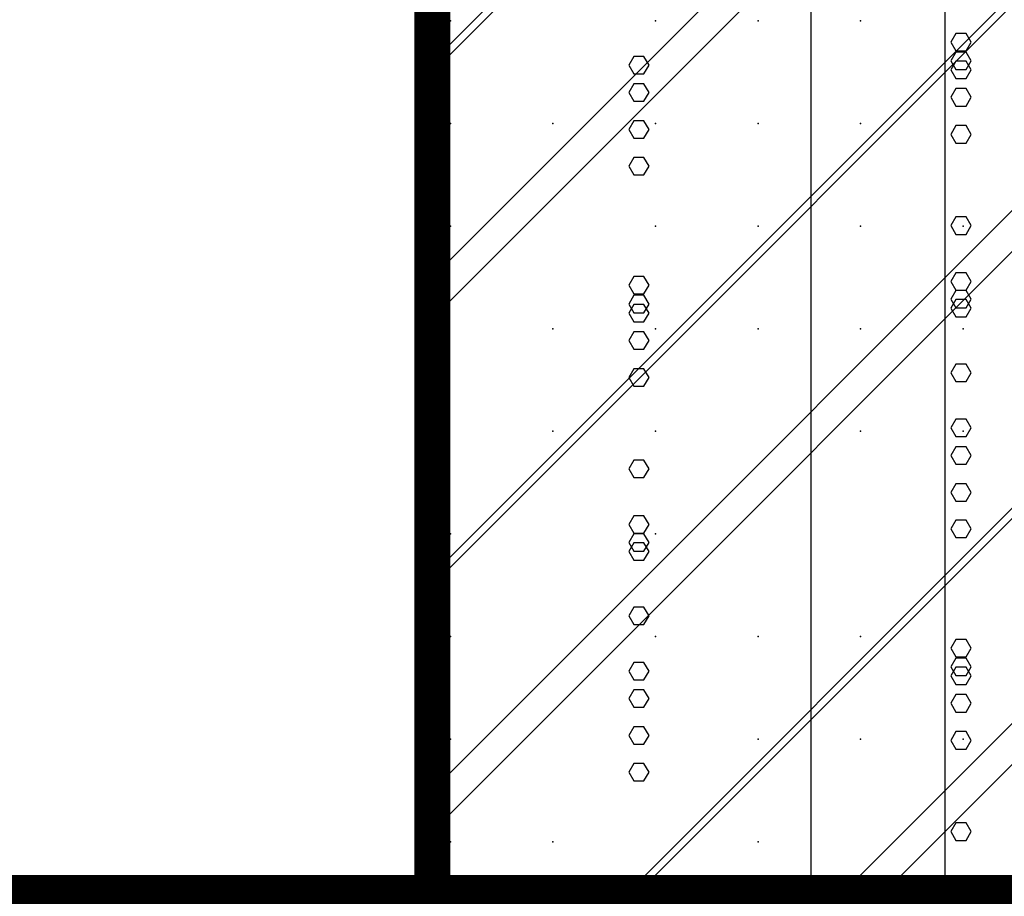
# Model space of a CAD drawing. Extents: x -2 to 113, y -136 to 16.
# Tile 76 of 256: x 48.6 to 51.42, y -95.65 to -93.14. Entities that reach past the tile are written whole.
import ezdxf

# ---------------------------------------------------------------- set-up
doc = ezdxf.new("R2010")
doc.units = 0
doc.header["$MEASUREMENT"] = 0
doc.linetypes.add('SOLID', pattern=[0])
doc.layers.get('0').update_dxf_attribs({"linetype": 'SOLID'})
for name, color, linetype in [('1', 7, 'SOLID'), ('10', 7, 'SOLID'), ('11', 7, 'SOLID'), ('12', 7, 'SOLID'), ('13', 7, 'SOLID'), ('14', 7, 'SOLID'), ('15', 7, 'SOLID'), ('16', 7, 'SOLID'), ('17', 7, 'SOLID'), ('18', 7, 'SOLID'), ('19', 7, 'SOLID'), ('2', 7, 'SOLID'), ('20', 7, 'SOLID'), ('21', 7, 'SOLID'), ('22', 7, 'SOLID'), ('23', 7, 'SOLID'), ('24', 7, 'SOLID'), ('25', 7, 'SOLID'), ('26', 7, 'SOLID'), ('27', 7, 'SOLID'), ('28', 7, 'SOLID'), ('29', 7, 'SOLID'), ('3', 7, 'SOLID'), ('30', 7, 'SOLID'), ('31', 7, 'SOLID'), ('32', 7, 'SOLID'), ('33', 7, 'SOLID'), ('34', 7, 'SOLID'), ('35', 7, 'SOLID'), ('36', 7, 'SOLID'), ('37', 7, 'SOLID'), ('38', 7, 'SOLID'), ('39', 7, 'SOLID'), ('4', 7, 'SOLID'), ('40', 7, 'SOLID'), ('41', 7, 'SOLID'), ('42', 7, 'SOLID'), ('43', 7, 'SOLID'), ('44', 7, 'SOLID'), ('45', 7, 'SOLID'), ('46', 7, 'SOLID'), ('47', 7, 'SOLID'), ('48', 7, 'SOLID'), ('49', 7, 'SOLID'), ('5', 7, 'SOLID'), ('50', 7, 'SOLID'), ('51', 7, 'SOLID'), ('52', 7, 'SOLID'), ('53', 7, 'SOLID'), ('54', 7, 'SOLID'), ('55', 7, 'SOLID'), ('56', 7, 'SOLID'), ('57', 7, 'SOLID'), ('58', 7, 'SOLID'), ('59', 7, 'SOLID'), ('6', 7, 'SOLID'), ('60', 7, 'SOLID'), ('61', 7, 'SOLID'), ('62', 7, 'SOLID'), ('63', 7, 'SOLID'), ('64', 7, 'SOLID'), ('65', 7, 'SOLID'), ('66', 7, 'SOLID'), ('67', 7, 'SOLID'), ('68', 7, 'SOLID'), ('7', 7, 'SOLID'), ('8', 7, 'SOLID'), ('9', 7, 'SOLID')]:
    doc.layers.add(name, color=color, linetype=linetype)

msp = doc.modelspace()

# ---------------------------------------------------------------- linework, layer by layer
at = {"color": 7, "linetype": 'SOLID', "const_width": 0.1029}
msp.add_lwpolyline([(49.7825, -13.1385), (49.7825, -125.6385)], dxfattribs=at)
at = {"layer": '1', "color": 7, "linetype": 'SOLID', "const_width": 0.1029}
msp.add_lwpolyline([(49.7825, -13.1385), (49.7825, -125.6385)], dxfattribs=at)
at = {"layer": '10', "color": 7, "linetype": 'SOLID', "const_width": 0.1029}
msp.add_lwpolyline([(49.7825, -13.1385), (49.7825, -125.6385)], dxfattribs=at)
at = {"layer": '10', "color": 7, "linetype": 'SOLID'}
for points in [[(50.8681, -125.6385), (50.8681, -90.6385)], [(51.3272, -93.7256), (51.3127, -93.7007), (51.2838, -93.7007), (51.2693, -93.7256), (51.2838, -93.7505), (51.3127, -93.7505), (51.3272, -93.7256)], [(50.4037, -94.4227), (50.3892, -94.3978), (50.3603, -94.3978), (50.3458, -94.4227), (50.3603, -94.4476), (50.3892, -94.4476), (50.4037, -94.4227)], [(51.3272, -95.4625), (51.3127, -95.4376), (51.2838, -95.4376), (51.2693, -95.4625), (51.2838, -95.4874), (51.3127, -95.4874), (51.3272, -95.4625)]]:
    msp.add_lwpolyline(points, dxfattribs=at)
at = {"layer": '11', "color": 7, "linetype": 'SOLID', "const_width": 0.1029}
msp.add_lwpolyline([(49.7825, -13.1385), (49.7825, -125.6385)], dxfattribs=at)
at = {"layer": '12', "color": 7, "linetype": 'SOLID', "const_width": 0.1029}
msp.add_lwpolyline([(49.7825, -13.1385), (49.7825, -125.6385)], dxfattribs=at)
at = {"layer": '12', "color": 7, "linetype": 'SOLID'}
for points in [[(50.8681, -125.6385), (50.8681, -74.1385)], [(50.4037, -93.5549), (50.3892, -93.53), (50.3603, -93.53), (50.3458, -93.5549), (50.3603, -93.5798), (50.3892, -93.5798), (50.4037, -93.5549)], [(51.3272, -94.5947), (51.3127, -94.5698), (51.2838, -94.5698), (51.2693, -94.5947), (51.2838, -94.6196), (51.3127, -94.6196), (51.3272, -94.5947)], [(50.4037, -95.2918), (50.3892, -95.2669), (50.3603, -95.2669), (50.3458, -95.2918), (50.3603, -95.3167), (50.3892, -95.3167), (50.4037, -95.2918)]]:
    msp.add_lwpolyline(points, dxfattribs=at)
at = {"layer": '13', "color": 7, "linetype": 'SOLID', "const_width": 0.1029}
msp.add_lwpolyline([(49.7825, -13.1385), (49.7825, -125.6385)], dxfattribs=at)
at = {"layer": '14', "color": 7, "linetype": 'SOLID', "const_width": 0.1029}
msp.add_lwpolyline([(49.7825, -13.1385), (49.7825, -125.6385)], dxfattribs=at)
at = {"layer": '14', "color": 7, "linetype": 'SOLID'}
for points in [[(50.8681, -125.6385), (50.8681, -74.1385)], [(50.4037, -93.5549), (50.3892, -93.53), (50.3603, -93.53), (50.3458, -93.5549), (50.3603, -93.5798), (50.3892, -93.5798), (50.4037, -93.5549)], [(51.3272, -94.5947), (51.3127, -94.5698), (51.2838, -94.5698), (51.2693, -94.5947), (51.2838, -94.6196), (51.3127, -94.6196), (51.3272, -94.5947)], [(50.4037, -95.2918), (50.3892, -95.2669), (50.3603, -95.2669), (50.3458, -95.2918), (50.3603, -95.3167), (50.3892, -95.3167), (50.4037, -95.2918)]]:
    msp.add_lwpolyline(points, dxfattribs=at)
at = {"layer": '15', "color": 7, "linetype": 'SOLID', "const_width": 0.1029}
msp.add_lwpolyline([(49.7825, -13.1385), (49.7825, -125.6385)], dxfattribs=at)
at = {"layer": '16', "color": 7, "linetype": 'SOLID', "const_width": 0.1029}
msp.add_lwpolyline([(49.7825, -13.1385), (49.7825, -125.6385)], dxfattribs=at)
at = {"layer": '16', "color": 7, "linetype": 'SOLID'}
for points in [[(50.8681, -125.6385), (50.8681, -68.6385)], [(50.4037, -93.2657), (50.3892, -93.2408), (50.3603, -93.2408), (50.3458, -93.2657), (50.3603, -93.2905), (50.3892, -93.2905), (50.4037, -93.2657)], [(51.3272, -94.3055), (51.3127, -94.2806), (51.2838, -94.2806), (51.2693, -94.3055), (51.2838, -94.3304), (51.3127, -94.3304), (51.3272, -94.3055)], [(50.4037, -95.0026), (50.3892, -94.9777), (50.3603, -94.9777), (50.3458, -95.0026), (50.3603, -95.0275), (50.3892, -95.0275), (50.4037, -95.0026)]]:
    msp.add_lwpolyline(points, dxfattribs=at)
at = {"layer": '17', "color": 7, "linetype": 'SOLID', "const_width": 0.1029}
msp.add_lwpolyline([(49.7825, -13.1385), (49.7825, -125.6385)], dxfattribs=at)
at = {"layer": '18', "color": 7, "linetype": 'SOLID', "const_width": 0.1029}
msp.add_lwpolyline([(49.7825, -13.1385), (49.7825, -125.6385)], dxfattribs=at)
at = {"layer": '18', "color": 7, "linetype": 'SOLID'}
for points in [[(50.8681, -125.6385), (50.8681, -55.6385)], [(51.3272, -93.4639), (51.3127, -93.439), (51.2838, -93.439), (51.2693, -93.4639), (51.2838, -93.4888), (51.3127, -93.4888), (51.3272, -93.4639)], [(50.4037, -94.161), (50.3892, -94.1361), (50.3603, -94.1361), (50.3458, -94.161), (50.3603, -94.1859), (50.3892, -94.1859), (50.4037, -94.161)], [(51.3272, -95.2008), (51.3127, -95.1759), (51.2838, -95.1759), (51.2693, -95.2008), (51.2838, -95.2257), (51.3127, -95.2257), (51.3272, -95.2008)]]:
    msp.add_lwpolyline(points, dxfattribs=at)
at = {"layer": '19', "color": 7, "linetype": 'SOLID', "const_width": 0.1029}
msp.add_lwpolyline([(49.7825, -13.1385), (49.7825, -125.6385)], dxfattribs=at)
at = {"layer": '2', "color": 7, "linetype": 'SOLID', "const_width": 0.1029}
msp.add_lwpolyline([(49.7825, -13.1385), (49.7825, -125.6385)], dxfattribs=at)
at = {"layer": '2', "color": 7, "linetype": 'SOLID'}
for points in [[(50.8681, -125.6385), (50.8681, -64.1385)], [(51.3272, -93.2793), (51.3127, -93.2544), (51.2838, -93.2544), (51.2693, -93.2793), (51.2838, -93.3042), (51.3127, -93.3042), (51.3272, -93.2793)], [(50.4037, -93.9764), (50.3892, -93.9515), (50.3603, -93.9515), (50.3458, -93.9764), (50.3603, -94.0013), (50.3892, -94.0013), (50.4037, -93.9764)], [(51.3272, -95.0162), (51.3127, -94.9913), (51.2838, -94.9913), (51.2693, -95.0162), (51.2838, -95.0411), (51.3127, -95.0411), (51.3272, -95.0162)]]:
    msp.add_lwpolyline(points, dxfattribs=at)
at = {"layer": '20', "color": 7, "linetype": 'SOLID', "const_width": 0.1029}
msp.add_lwpolyline([(49.7825, -13.1385), (49.7825, -125.6385)], dxfattribs=at)
at = {"layer": '20', "color": 7, "linetype": 'SOLID'}
for points in [[(50.8681, -125.6385), (50.8681, -89.1385)], [(51.3272, -93.9625), (51.3127, -93.9376), (51.2838, -93.9376), (51.2693, -93.9625), (51.2838, -93.9874), (51.3127, -93.9874), (51.3272, -93.9625)], [(50.4037, -94.6596), (50.3892, -94.6347), (50.3603, -94.6347), (50.3458, -94.6596), (50.3603, -94.6845), (50.3892, -94.6845), (50.4037, -94.6596)]]:
    msp.add_lwpolyline(points, dxfattribs=at)
at = {"layer": '21', "color": 7, "linetype": 'SOLID', "const_width": 0.1029}
msp.add_lwpolyline([(49.7825, -13.1385), (49.7825, -125.6385)], dxfattribs=at)
at = {"layer": '22', "color": 7, "linetype": 'SOLID', "const_width": 0.1029}
msp.add_lwpolyline([(49.7825, -13.1385), (49.7825, -125.6385)], dxfattribs=at)
at = {"layer": '22', "color": 7, "linetype": 'SOLID'}
for points in [[(50.8681, -125.6385), (50.8681, -45.6385)], [(51.3272, -93.8854), (51.3127, -93.8605), (51.2838, -93.8605), (51.2693, -93.8854), (51.2838, -93.9103), (51.3127, -93.9103), (51.3272, -93.8854)], [(50.4037, -94.5825), (50.3892, -94.5576), (50.3603, -94.5576), (50.3458, -94.5825), (50.3603, -94.6074), (50.3892, -94.6074), (50.4037, -94.5825)], [(51.3272, -95.6223), (51.3127, -95.5974), (51.2838, -95.5974), (51.2693, -95.6223), (51.2838, -95.6472), (51.3127, -95.6472), (51.3272, -95.6223)]]:
    msp.add_lwpolyline(points, dxfattribs=at)
at = {"layer": '23', "color": 7, "linetype": 'SOLID', "const_width": 0.1029}
msp.add_lwpolyline([(49.7825, -13.1385), (49.7825, -125.6385)], dxfattribs=at)
at = {"layer": '24', "color": 7, "linetype": 'SOLID', "const_width": 0.1029}
msp.add_lwpolyline([(49.7825, -13.1385), (49.7825, -125.6385)], dxfattribs=at)
at = {"layer": '24', "color": 7, "linetype": 'SOLID'}
for points in [[(50.8681, -125.6385), (50.8681, -60.6385)], [(51.3272, -93.2531), (51.3127, -93.2283), (51.2838, -93.2283), (51.2693, -93.2531), (51.2838, -93.278), (51.3127, -93.278), (51.3272, -93.2531)], [(50.4037, -93.9502), (50.3892, -93.9253), (50.3603, -93.9253), (50.3458, -93.9502), (50.3603, -93.9751), (50.3892, -93.9751), (50.4037, -93.9502)], [(51.3272, -94.9901), (51.3127, -94.9652), (51.2838, -94.9652), (51.2693, -94.9901), (51.2838, -95.015), (51.3127, -95.015), (51.3272, -94.9901)]]:
    msp.add_lwpolyline(points, dxfattribs=at)
at = {"layer": '25', "color": 7, "linetype": 'SOLID', "const_width": 0.1029}
msp.add_lwpolyline([(49.7825, -13.1385), (49.7825, -125.6385)], dxfattribs=at)
at = {"layer": '26', "color": 7, "linetype": 'SOLID', "const_width": 0.1029}
for points in [[(49.7825, -13.1385), (49.7825, -125.6385)], [(13.0178, -95.6385), (49.7825, -95.6385)], [(49.7825, -95.6385), (54.1942, -95.6385)]]:
    msp.add_lwpolyline(points, dxfattribs=at)
at = {"layer": '26', "color": 7, "linetype": 'SOLID'}
for points in [[(50.8681, -95.6385), (50.8681, -86.6385)], [(51.3272, -93.1994), (51.3127, -93.1745), (51.2838, -93.1745), (51.2693, -93.1994), (51.2838, -93.2243), (51.3127, -93.2243), (51.3272, -93.1994)], [(50.4037, -93.8965), (50.3892, -93.8716), (50.3603, -93.8716), (50.3458, -93.8965), (50.3603, -93.9214), (50.3892, -93.9214), (50.4037, -93.8965)], [(51.3272, -94.9363), (51.3127, -94.9114), (51.2838, -94.9114), (51.2693, -94.9363), (51.2838, -94.9612), (51.3127, -94.9612), (51.3272, -94.9363)], [(50.4037, -95.6334), (50.3892, -95.6085), (50.3603, -95.6085), (50.3458, -95.6334), (50.3488, -95.6385), (50.4008, -95.6385), (50.4037, -95.6334)]]:
    msp.add_lwpolyline(points, dxfattribs=at)
at = {"layer": '27', "color": 7, "linetype": 'SOLID', "const_width": 0.1029}
msp.add_lwpolyline([(49.7825, -13.1385), (49.7825, -125.6385)], dxfattribs=at)
at = {"layer": '27', "color": 7, "linetype": 'SOLID'}
msp.add_lwpolyline([(51.2531, -125.6385), (51.2531, -55.6385)], dxfattribs=at)
at = {"layer": '27', "color": 7}
for p in [(50.4222, -93.1385), (51.0104, -93.4326), (49.8339, -93.7267), (50.7163, -94.0209), (51.3045, -94.315), (50.4222, -94.9032), (49.8339, -95.4915)]:
    msp.add_point(p, dxfattribs=at)
at = {"layer": '28', "color": 7, "linetype": 'SOLID', "const_width": 0.1029}
msp.add_lwpolyline([(49.7825, -13.1385), (49.7825, -125.6385)], dxfattribs=at)
at = {"layer": '29', "color": 7, "linetype": 'SOLID', "const_width": 0.1029}
for points in [[(49.7825, -13.1385), (49.7825, -125.6385)], [(13.0178, -95.6385), (13.7531, -95.6385), (14.4884, -96.4547), (48.3119, -96.4547), (49.0472, -95.6385), (49.7825, -95.6385)], [(49.7825, -95.6385), (54.1942, -95.6385)]]:
    msp.add_lwpolyline(points, dxfattribs=at)
at = {"layer": '29', "color": 7, "linetype": 'SOLID'}
for points in [[(50.8681, -95.6385), (50.8681, -60.1385)], [(50.4037, -93.4502), (50.3892, -93.4253), (50.3603, -93.4253), (50.3458, -93.4502), (50.3603, -93.4751), (50.3892, -93.4751), (50.4037, -93.4502)], [(51.3272, -94.4901), (51.3127, -94.4652), (51.2838, -94.4652), (51.2693, -94.4901), (51.2838, -94.515), (51.3127, -94.515), (51.3272, -94.4901)], [(50.4037, -95.1871), (50.3892, -95.1622), (50.3603, -95.1622), (50.3458, -95.1871), (50.3603, -95.212), (50.3892, -95.212), (50.4037, -95.1871)]]:
    msp.add_lwpolyline(points, dxfattribs=at)
at = {"layer": '3', "color": 7, "linetype": 'SOLID', "const_width": 0.1029}
msp.add_lwpolyline([(49.7825, -13.1385), (49.7825, -125.6385)], dxfattribs=at)
at = {"layer": '30', "color": 7, "linetype": 'SOLID', "const_width": 0.1029}
msp.add_lwpolyline([(49.7825, -13.1385), (49.7825, -125.6385)], dxfattribs=at)
at = {"layer": '30', "color": 7, "linetype": 'SOLID'}
for points in [[(50.8681, -125.6385), (50.8681, -85.6385)], [(49.7825, -93.8738), (54.1942, -89.462)], [(49.7825, -95.3444), (54.1942, -90.9326)], [(49.7825, -96.815), (54.1942, -92.4032)], [(51.3272, -93.9363), (51.3127, -93.9114), (51.2838, -93.9114), (51.2693, -93.9363), (51.2838, -93.9612), (51.3127, -93.9612), (51.3272, -93.9363)], [(50.4037, -94.6334), (50.3892, -94.6085), (50.3603, -94.6085), (50.3458, -94.6334), (50.3603, -94.6583), (50.3892, -94.6583), (50.4037, -94.6334)]]:
    msp.add_lwpolyline(points, dxfattribs=at)
at = {"layer": '30', "color": 7}
for p in [(50.4222, -93.1385), (51.0104, -93.4326), (49.8339, -93.7267), (50.7163, -94.0209), (51.3045, -94.315), (50.4222, -94.9032), (49.8339, -95.4915)]:
    msp.add_point(p, dxfattribs=at)
at = {"layer": '31', "color": 7, "linetype": 'SOLID', "const_width": 0.1029}
msp.add_lwpolyline([(49.7825, -13.1385), (49.7825, -125.6385)], dxfattribs=at)
at = {"layer": '31', "color": 7, "linetype": 'SOLID'}
for points in [[(49.7825, -93.2856), (54.1942, -88.8738)], [(49.7825, -94.7562), (54.1942, -90.3444)], [(49.7825, -96.2267), (54.1942, -91.815)]]:
    msp.add_lwpolyline(points, dxfattribs=at)
at = {"layer": '31', "color": 7}
for p in [(49.8339, -93.1385), (50.7163, -93.4326), (51.3045, -93.7267), (50.4222, -94.315), (49.8339, -94.9032), (50.7163, -95.1973), (50.1281, -95.4915)]:
    msp.add_point(p, dxfattribs=at)
at = {"layer": '32', "color": 7, "linetype": 'SOLID', "const_width": 0.1029}
msp.add_lwpolyline([(49.7825, -13.1385), (49.7825, -125.6385)], dxfattribs=at)
at = {"layer": '32', "color": 7, "linetype": 'SOLID'}
for points in [[(49.7825, -93.2856), (54.1942, -88.8738)], [(49.7825, -94.7562), (54.1942, -90.3444)], [(49.7825, -96.2267), (54.1942, -91.815)]]:
    msp.add_lwpolyline(points, dxfattribs=at)
at = {"layer": '32', "color": 7}
for p in [(49.8339, -93.1385), (50.7163, -93.4326), (51.3045, -93.7267), (50.4222, -94.315), (49.8339, -94.9032), (50.7163, -95.1973), (50.1281, -95.4915)]:
    msp.add_point(p, dxfattribs=at)
at = {"layer": '33', "color": 7, "linetype": 'SOLID', "const_width": 0.1029}
msp.add_lwpolyline([(49.7825, -13.1385), (49.7825, -125.6385)], dxfattribs=at)
at = {"layer": '33', "color": 7, "linetype": 'SOLID'}
for points in [[(49.7825, -93.2856), (54.1942, -88.8738)], [(49.7825, -94.7562), (54.1942, -90.3444)], [(49.7825, -96.2267), (54.1942, -91.815)]]:
    msp.add_lwpolyline(points, dxfattribs=at)
at = {"layer": '33', "color": 7}
for p in [(49.8339, -93.1385), (50.7163, -93.4326), (51.3045, -93.7267), (50.4222, -94.315), (49.8339, -94.9032), (50.7163, -95.1973), (50.1281, -95.4915)]:
    msp.add_point(p, dxfattribs=at)
at = {"layer": '34', "color": 7, "linetype": 'SOLID', "const_width": 0.1029}
msp.add_lwpolyline([(49.7825, -13.1385), (49.7825, -125.6385)], dxfattribs=at)
at = {"layer": '34', "color": 7, "linetype": 'SOLID'}
for points in [[(49.7825, -93.2856), (54.1942, -88.8738)], [(49.7825, -94.7562), (54.1942, -90.3444)], [(49.7825, -96.2267), (54.1942, -91.815)]]:
    msp.add_lwpolyline(points, dxfattribs=at)
at = {"layer": '34', "color": 7}
for p in [(49.8339, -93.1385), (50.7163, -93.4326), (51.3045, -93.7267), (50.4222, -94.315), (49.8339, -94.9032), (50.7163, -95.1973), (50.1281, -95.4915)]:
    msp.add_point(p, dxfattribs=at)
at = {"layer": '35', "color": 7, "linetype": 'SOLID', "const_width": 0.1029}
msp.add_lwpolyline([(49.7825, -13.1385), (49.7825, -125.6385)], dxfattribs=at)
at = {"layer": '35', "color": 7, "linetype": 'SOLID'}
for points in [[(49.7825, -93.2856), (54.1942, -88.8738)], [(49.7825, -94.7562), (54.1942, -90.3444)], [(49.7825, -96.2267), (54.1942, -91.815)]]:
    msp.add_lwpolyline(points, dxfattribs=at)
at = {"layer": '35', "color": 7}
for p in [(49.8339, -93.1385), (50.7163, -93.4326), (51.3045, -93.7267), (50.4222, -94.315), (49.8339, -94.9032), (50.7163, -95.1973), (50.1281, -95.4915)]:
    msp.add_point(p, dxfattribs=at)
at = {"layer": '36', "color": 7, "linetype": 'SOLID', "const_width": 0.1029}
msp.add_lwpolyline([(49.7825, -13.1385), (49.7825, -125.6385)], dxfattribs=at)
at = {"layer": '36', "color": 7, "linetype": 'SOLID'}
for points in [[(49.7825, -93.2856), (54.1942, -88.8738)], [(49.7825, -94.7562), (54.1942, -90.3444)], [(49.7825, -96.2267), (54.1942, -91.815)]]:
    msp.add_lwpolyline(points, dxfattribs=at)
at = {"layer": '36', "color": 7}
for p in [(49.8339, -93.1385), (50.7163, -93.4326), (51.3045, -93.7267), (50.4222, -94.315), (49.8339, -94.9032), (50.7163, -95.1973), (50.1281, -95.4915)]:
    msp.add_point(p, dxfattribs=at)
at = {"layer": '37', "color": 7, "linetype": 'SOLID', "const_width": 0.1029}
msp.add_lwpolyline([(49.7825, -13.1385), (49.7825, -125.6385)], dxfattribs=at)
at = {"layer": '37', "color": 7, "linetype": 'SOLID'}
for points in [[(49.7825, -93.2856), (54.1942, -88.8738)], [(49.7825, -94.7562), (54.1942, -90.3444)], [(49.7825, -96.2267), (54.1942, -91.815)]]:
    msp.add_lwpolyline(points, dxfattribs=at)
at = {"layer": '37', "color": 7}
for p in [(49.8339, -93.1385), (50.7163, -93.4326), (51.3045, -93.7267), (50.4222, -94.315), (49.8339, -94.9032), (50.7163, -95.1973), (50.1281, -95.4915)]:
    msp.add_point(p, dxfattribs=at)
at = {"layer": '38', "color": 7, "linetype": 'SOLID', "const_width": 0.1029}
msp.add_lwpolyline([(49.7825, -13.1385), (49.7825, -125.6385)], dxfattribs=at)
at = {"layer": '39', "color": 7, "linetype": 'SOLID', "const_width": 0.1029}
msp.add_lwpolyline([(49.7825, -13.1385), (49.7825, -125.6385)], dxfattribs=at)
at = {"layer": '39', "color": 7, "linetype": 'SOLID'}
msp.add_lwpolyline([(51.2531, -125.6385), (51.2531, -50.6385)], dxfattribs=at)
at = {"layer": '39', "color": 7}
for p in [(51.0104, -93.1385), (50.1281, -93.4326), (50.4222, -94.0209), (51.0104, -94.315), (49.8339, -94.6091), (50.7163, -94.9032), (51.3045, -95.1973)]:
    msp.add_point(p, dxfattribs=at)
at = {"layer": '4', "color": 7, "linetype": 'SOLID', "const_width": 0.1029}
msp.add_lwpolyline([(49.7825, -13.1385), (49.7825, -125.6385)], dxfattribs=at)
at = {"layer": '4', "color": 7, "linetype": 'SOLID'}
for points in [[(50.8681, -125.6385), (50.8681, -79.1385)], [(50.4037, -93.3442), (50.3892, -93.3193), (50.3603, -93.3193), (50.3458, -93.3442), (50.3603, -93.3691), (50.3892, -93.3691), (50.4037, -93.3442)], [(51.3272, -94.384), (51.3127, -94.3591), (51.2838, -94.3591), (51.2693, -94.384), (51.2838, -94.4089), (51.3127, -94.4089), (51.3272, -94.384)], [(50.4037, -95.0811), (50.3892, -95.0562), (50.3603, -95.0562), (50.3458, -95.0811), (50.3603, -95.106), (50.3892, -95.106), (50.4037, -95.0811)]]:
    msp.add_lwpolyline(points, dxfattribs=at)
at = {"layer": '40', "color": 7, "linetype": 'SOLID', "const_width": 0.1029}
msp.add_lwpolyline([(49.7825, -13.1385), (49.7825, -125.6385)], dxfattribs=at)
at = {"layer": '41', "color": 7, "linetype": 'SOLID', "const_width": 0.1029}
msp.add_lwpolyline([(49.7825, -13.1385), (49.7825, -125.6385)], dxfattribs=at)
at = {"layer": '41', "color": 7, "linetype": 'SOLID'}
msp.add_lwpolyline([(51.2531, -125.6385), (51.2531, -45.6385)], dxfattribs=at)
at = {"layer": '41', "color": 7}
for p in [(50.7163, -93.1385), (49.8339, -93.4326), (50.4222, -93.7267), (51.0104, -94.0209), (50.1281, -94.315), (50.4222, -94.9032), (51.0104, -95.1973), (49.8339, -95.4915)]:
    msp.add_point(p, dxfattribs=at)
at = {"layer": '42', "color": 7, "linetype": 'SOLID', "const_width": 0.1029}
msp.add_lwpolyline([(49.7825, -13.1385), (49.7825, -125.6385)], dxfattribs=at)
at = {"layer": '43', "color": 7, "linetype": 'SOLID', "const_width": 0.1029}
msp.add_lwpolyline([(49.7825, -13.1385), (49.7825, -125.6385)], dxfattribs=at)
at = {"layer": '43', "color": 7, "linetype": 'SOLID'}
for points in [[(50.8681, -125.6385), (50.8681, -60.6385)], [(51.3272, -93.2531), (51.3127, -93.2283), (51.2838, -93.2283), (51.2693, -93.2531), (51.2838, -93.278), (51.3127, -93.278), (51.3272, -93.2531)], [(50.4037, -93.9502), (50.3892, -93.9253), (50.3603, -93.9253), (50.3458, -93.9502), (50.3603, -93.9751), (50.3892, -93.9751), (50.4037, -93.9502)], [(51.3272, -94.9901), (51.3127, -94.9652), (51.2838, -94.9652), (51.2693, -94.9901), (51.2838, -95.015), (51.3127, -95.015), (51.3272, -94.9901)]]:
    msp.add_lwpolyline(points, dxfattribs=at)
at = {"layer": '44', "color": 7, "linetype": 'SOLID', "const_width": 0.1029}
msp.add_lwpolyline([(49.7825, -13.1385), (49.7825, -125.6385)], dxfattribs=at)
at = {"layer": '45', "color": 7, "linetype": 'SOLID', "const_width": 0.1029}
msp.add_lwpolyline([(49.7825, -13.1385), (49.7825, -125.6385)], dxfattribs=at)
at = {"layer": '46', "color": 7, "linetype": 'SOLID', "const_width": 0.1029}
msp.add_lwpolyline([(49.7825, -13.1385), (49.7825, -125.6385)], dxfattribs=at)
at = {"layer": '47', "color": 7, "linetype": 'SOLID', "const_width": 0.1029}
msp.add_lwpolyline([(49.7825, -13.1385), (49.7825, -125.6385)], dxfattribs=at)
at = {"layer": '48', "color": 7, "linetype": 'SOLID', "const_width": 0.1029}
msp.add_lwpolyline([(49.7825, -13.1385), (49.7825, -125.6385)], dxfattribs=at)
at = {"layer": '49', "color": 7, "linetype": 'SOLID', "const_width": 0.1029}
msp.add_lwpolyline([(49.7825, -13.1385), (49.7825, -125.6385)], dxfattribs=at)
at = {"layer": '5', "color": 7, "linetype": 'SOLID', "const_width": 0.1029}
msp.add_lwpolyline([(49.7825, -13.1385), (49.7825, -125.6385)], dxfattribs=at)
at = {"layer": '50', "color": 7, "linetype": 'SOLID', "const_width": 0.1029}
msp.add_lwpolyline([(49.7825, -13.1385), (49.7825, -125.6385)], dxfattribs=at)
at = {"layer": '50', "color": 7, "linetype": 'SOLID'}
for points in [[(51.2531, -125.6385), (51.2531, -74.1385)], [(49.7825, -93.2562), (54.1942, -88.8444)], [(49.7825, -93.9915), (54.1942, -89.5797)], [(49.7825, -94.7267), (54.1942, -90.315)], [(49.7825, -95.462), (54.1942, -91.0503)], [(49.7825, -96.1973), (54.1942, -91.7856)], [(49.7825, -96.9326), (54.1942, -92.5209)]]:
    msp.add_lwpolyline(points, dxfattribs=at)
at = {"layer": '51', "color": 7, "linetype": 'SOLID', "const_width": 0.1029}
msp.add_lwpolyline([(49.7825, -13.1385), (49.7825, -125.6385)], dxfattribs=at)
at = {"layer": '52', "color": 7, "linetype": 'SOLID', "const_width": 0.1029}
msp.add_lwpolyline([(49.7825, -13.1385), (49.7825, -125.6385)], dxfattribs=at)
at = {"layer": '52', "color": 7, "linetype": 'SOLID'}
msp.add_lwpolyline([(51.2531, -125.6384), (51.2531, -95.6385), (51.2531, -80.6385)], dxfattribs=at)
at = {"layer": '52', "color": 7}
for p in [(49.8339, -93.1385), (50.4222, -93.4326), (51.0104, -93.7267), (50.1281, -94.0209), (50.4222, -94.6091), (51.0104, -94.9032), (49.8339, -95.1973), (50.7163, -95.4915)]:
    msp.add_point(p, dxfattribs=at)
at = {"layer": '53', "color": 7, "linetype": 'SOLID', "const_width": 0.1029}
msp.add_lwpolyline([(49.7825, -13.1385), (49.7825, -125.6385)], dxfattribs=at)
at = {"layer": '54', "color": 7, "linetype": 'SOLID', "const_width": 0.1029}
msp.add_lwpolyline([(49.7825, -13.1385), (49.7825, -125.6385)], dxfattribs=at)
at = {"layer": '54', "color": 7, "linetype": 'SOLID'}
for points in [[(50.8681, -125.6385), (50.8681, -74.6385)], [(51.3272, -93.3578), (51.3127, -93.3329), (51.2838, -93.3329), (51.2693, -93.3578), (51.2838, -93.3827), (51.3127, -93.3827), (51.3272, -93.3578)], [(50.4037, -94.0549), (50.3892, -94.03), (50.3603, -94.03), (50.3458, -94.0549), (50.3603, -94.0798), (50.3892, -94.0798), (50.4037, -94.0549)], [(51.3272, -95.0947), (51.3127, -95.0698), (51.2838, -95.0698), (51.2693, -95.0947), (51.2838, -95.1196), (51.3127, -95.1196), (51.3272, -95.0947)]]:
    msp.add_lwpolyline(points, dxfattribs=at)
at = {"layer": '55', "color": 7, "linetype": 'SOLID', "const_width": 0.1029}
msp.add_lwpolyline([(49.7825, -13.1385), (49.7825, -125.6385)], dxfattribs=at)
at = {"layer": '56', "color": 7, "linetype": 'SOLID', "const_width": 0.1029}
msp.add_lwpolyline([(49.7825, -13.1385), (49.7825, -125.6385)], dxfattribs=at)
at = {"layer": '57', "color": 7, "linetype": 'SOLID', "const_width": 0.1029}
msp.add_lwpolyline([(49.7825, -13.1385), (49.7825, -125.6385)], dxfattribs=at)
at = {"layer": '57', "color": 7, "linetype": 'SOLID'}
for points in [[(50.8681, -125.6385), (50.8681, -80.6385)], [(51.3272, -94.1471), (51.3127, -94.1222), (51.2838, -94.1222), (51.2693, -94.1471), (51.2838, -94.172), (51.3127, -94.172), (51.3272, -94.1471)], [(50.4037, -94.8442), (50.3892, -94.8193), (50.3603, -94.8193), (50.3458, -94.8442), (50.3603, -94.8691), (50.3892, -94.8691), (50.4037, -94.8442)]]:
    msp.add_lwpolyline(points, dxfattribs=at)
at = {"layer": '58', "color": 7, "linetype": 'SOLID', "const_width": 0.1029}
msp.add_lwpolyline([(49.7825, -13.1385), (49.7825, -125.6385)], dxfattribs=at)
at = {"layer": '59', "color": 7, "linetype": 'SOLID', "const_width": 0.1029}
msp.add_lwpolyline([(49.7825, -13.1385), (49.7825, -125.6385)], dxfattribs=at)
at = {"layer": '59', "color": 7, "linetype": 'SOLID'}
for points in [[(50.8681, -125.6385), (50.8681, -85.6385)], [(51.3272, -93.9363), (51.3127, -93.9114), (51.2838, -93.9114), (51.2693, -93.9363), (51.2838, -93.9612), (51.3127, -93.9612), (51.3272, -93.9363)], [(50.4037, -94.6334), (50.3892, -94.6085), (50.3603, -94.6085), (50.3458, -94.6334), (50.3603, -94.6583), (50.3892, -94.6583), (50.4037, -94.6334)]]:
    msp.add_lwpolyline(points, dxfattribs=at)
at = {"layer": '6', "color": 7, "linetype": 'SOLID', "const_width": 0.1029}
msp.add_lwpolyline([(49.7825, -13.1385), (49.7825, -125.6385)], dxfattribs=at)
at = {"layer": '6', "color": 7, "linetype": 'SOLID'}
msp.add_lwpolyline([(51.2531, -125.6384), (51.2531, -102.3052), (51.2531, -90.6385)], dxfattribs=at)
at = {"layer": '6', "color": 7}
for p in [(51.0104, -93.1385), (49.8339, -93.4326), (50.7163, -93.7267), (51.3045, -94.0209), (50.4222, -94.6091), (49.8339, -95.1973), (50.7163, -95.4915)]:
    msp.add_point(p, dxfattribs=at)
at = {"layer": '60', "color": 7, "linetype": 'SOLID', "const_width": 0.1029}
msp.add_lwpolyline([(49.7825, -13.1385), (49.7825, -125.6385)], dxfattribs=at)
at = {"layer": '61', "color": 7, "linetype": 'SOLID', "const_width": 0.1029}
msp.add_lwpolyline([(49.7825, -13.1385), (49.7825, -125.6385)], dxfattribs=at)
at = {"layer": '61', "color": 7, "linetype": 'SOLID'}
for points in [[(50.8681, -125.6385), (50.8681, -85.6385)], [(51.3272, -93.9363), (51.3127, -93.9114), (51.2838, -93.9114), (51.2693, -93.9363), (51.2838, -93.9612), (51.3127, -93.9612), (51.3272, -93.9363)], [(50.4037, -94.6334), (50.3892, -94.6085), (50.3603, -94.6085), (50.3458, -94.6334), (50.3603, -94.6583), (50.3892, -94.6583), (50.4037, -94.6334)]]:
    msp.add_lwpolyline(points, dxfattribs=at)
at = {"layer": '62', "color": 7, "linetype": 'SOLID', "const_width": 0.1029}
msp.add_lwpolyline([(49.7825, -13.1385), (49.7825, -125.6385)], dxfattribs=at)
at = {"layer": '63', "color": 7, "linetype": 'SOLID', "const_width": 0.1029}
msp.add_lwpolyline([(49.7825, -13.1385), (49.7825, -125.6385)], dxfattribs=at)
at = {"layer": '63', "color": 7, "linetype": 'SOLID'}
for points in [[(50.8681, -125.6385), (50.8681, -85.6385)], [(51.3272, -93.9363), (51.3127, -93.9114), (51.2838, -93.9114), (51.2693, -93.9363), (51.2838, -93.9612), (51.3127, -93.9612), (51.3272, -93.9363)], [(50.4037, -94.6334), (50.3892, -94.6085), (50.3603, -94.6085), (50.3458, -94.6334), (50.3603, -94.6583), (50.3892, -94.6583), (50.4037, -94.6334)]]:
    msp.add_lwpolyline(points, dxfattribs=at)
at = {"layer": '64', "color": 7, "linetype": 'SOLID', "const_width": 0.1029}
msp.add_lwpolyline([(49.7825, -13.1385), (49.7825, -125.6385)], dxfattribs=at)
at = {"layer": '65', "color": 7, "linetype": 'SOLID', "const_width": 0.1029}
msp.add_lwpolyline([(49.7825, -13.1385), (49.7825, -125.6385)], dxfattribs=at)
at = {"layer": '65', "color": 7, "linetype": 'SOLID'}
for points in [[(50.8681, -125.6385), (50.8681, -79.1385)], [(50.4037, -93.3442), (50.3892, -93.3193), (50.3603, -93.3193), (50.3458, -93.3442), (50.3603, -93.3691), (50.3892, -93.3691), (50.4037, -93.3442)], [(51.3272, -94.384), (51.3127, -94.3591), (51.2838, -94.3591), (51.2693, -94.384), (51.2838, -94.4089), (51.3127, -94.4089), (51.3272, -94.384)], [(50.4037, -95.0811), (50.3892, -95.0562), (50.3603, -95.0562), (50.3458, -95.0811), (50.3603, -95.106), (50.3892, -95.106), (50.4037, -95.0811)]]:
    msp.add_lwpolyline(points, dxfattribs=at)
at = {"layer": '66', "color": 7, "linetype": 'SOLID', "const_width": 0.1029}
msp.add_lwpolyline([(49.7825, -13.1385), (49.7825, -125.6385)], dxfattribs=at)
at = {"layer": '67', "color": 7, "linetype": 'SOLID', "const_width": 0.1029}
msp.add_lwpolyline([(49.7825, -13.1385), (49.7825, -125.6385)], dxfattribs=at)
at = {"layer": '67', "color": 7, "linetype": 'SOLID'}
for points in [[(50.8681, -125.6385), (50.8681, -79.1385)], [(50.4037, -93.3442), (50.3892, -93.3193), (50.3603, -93.3193), (50.3458, -93.3442), (50.3603, -93.3691), (50.3892, -93.3691), (50.4037, -93.3442)], [(51.3272, -94.384), (51.3127, -94.3591), (51.2838, -94.3591), (51.2693, -94.384), (51.2838, -94.4089), (51.3127, -94.4089), (51.3272, -94.384)], [(50.4037, -95.0811), (50.3892, -95.0562), (50.3603, -95.0562), (50.3458, -95.0811), (50.3603, -95.106), (50.3892, -95.106), (50.4037, -95.0811)]]:
    msp.add_lwpolyline(points, dxfattribs=at)
at = {"layer": '68', "color": 7, "linetype": 'SOLID', "const_width": 0.1029}
msp.add_lwpolyline([(49.7825, -13.1385), (49.7825, -125.6385)], dxfattribs=at)
at = {"layer": '7', "color": 7, "linetype": 'SOLID', "const_width": 0.1029}
msp.add_lwpolyline([(49.7825, -13.1385), (49.7825, -125.6385)], dxfattribs=at)
at = {"layer": '8', "color": 7, "linetype": 'SOLID', "const_width": 0.1029}
msp.add_lwpolyline([(49.7825, -13.1385), (49.7825, -125.6385)], dxfattribs=at)
at = {"layer": '8', "color": 7, "linetype": 'SOLID'}
for points in [[(50.8681, -125.6385), (50.8681, -85.6385)], [(51.3272, -93.9363), (51.3127, -93.9114), (51.2838, -93.9114), (51.2693, -93.9363), (51.2838, -93.9612), (51.3127, -93.9612), (51.3272, -93.9363)], [(50.4037, -94.6334), (50.3892, -94.6085), (50.3603, -94.6085), (50.3458, -94.6334), (50.3603, -94.6583), (50.3892, -94.6583), (50.4037, -94.6334)]]:
    msp.add_lwpolyline(points, dxfattribs=at)
at = {"layer": '9', "color": 7, "linetype": 'SOLID', "const_width": 0.1029}
msp.add_lwpolyline([(49.7825, -13.1385), (49.7825, -125.6385)], dxfattribs=at)

doc.saveas('drawing.dxf')
